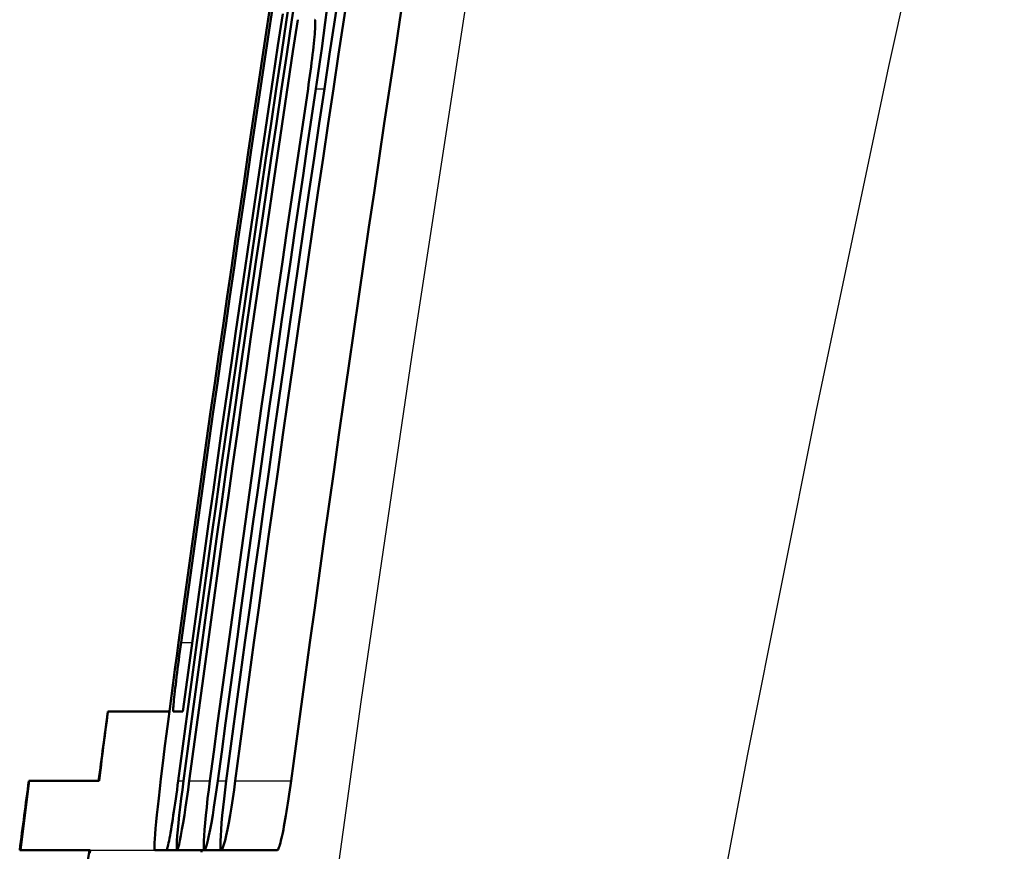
# Model space of a CAD drawing. Header units: millimetres. Extents: x 185 to 1856, y 145 to 1263.
# Tile 26 of 69: x 677 to 684, y 1137 to 1143. Entities that reach past the tile are written whole.
import ezdxf

# ---------------------------------------------------------------- set-up
doc = ezdxf.new("R2010")
doc.units = ezdxf.units.MM
doc.header["$LTSCALE"] = 5
doc.layers.add('Sichtbare Kanten(DIN)', color=7, linetype='Continuous', lineweight=50)
doc.layers.add('Sichtbare tangentiale Kanten(DIN)', color=3, linetype='Continuous', lineweight=25)

msp = doc.modelspace()

# ---------------------------------------------------------------- linework, layer by layer
at = {"layer": 'Sichtbare Kanten(DIN)'}
for p, q in [((677.8075, 1138.1818), (677.3638, 1138.1818)), ((677.836, 1138.1818), (677.9051, 1138.1818)), ((676.7309, 1137.1818), (676.795, 1137.6818)), ((676.7923, 1137.6818), (676.795, 1137.6818)), ((676.795, 1137.6818), (677.2994, 1137.6818)), ((676.7309, 1137.1818), (676.7261, 1137.1818)), ((677.2353, 1137.1818), (676.7309, 1137.1818)), ((677.7881, 1137.1818), (677.7024, 1137.1818)), ((677.7881, 1137.1818), (677.8643, 1137.1818)), ((677.8643, 1137.1818), (678.0625, 1137.1818)), ((678.0625, 1137.1818), (678.1846, 1137.1818)), ((678.1846, 1137.1818), (678.5889, 1137.1818))]:
    msp.add_line(p, q, dxfattribs=at)
at = {"layer": 'Sichtbare Kanten(DIN)', "flags": 128}
for points in [[(677.8721, 1137.6818), (677.9056, 1137.9317), (677.9393, 1138.1816), (677.9732, 1138.4315), (678.0073, 1138.6815), (678.0416, 1138.9314), (678.0761, 1139.1814), (678.1108, 1139.4313), (678.1458, 1139.6813), (678.1809, 1139.9313), (678.2162, 1140.1813), (678.2517, 1140.4313), (678.2874, 1140.6814), (678.3233, 1140.9314), (678.3595, 1141.1814), (678.3958, 1141.4314), (678.4323, 1141.6815), (678.4691, 1141.9315), (678.506, 1142.1816), (678.5431, 1142.4316), (678.5805, 1142.6817), (678.618, 1142.9317), (678.6557, 1143.1818), (678.6937, 1143.4318)], [(678.7319, 1143.4318), (678.694, 1143.1818), (678.6562, 1142.9317), (678.6187, 1142.6817), (678.5813, 1142.4316), (678.5442, 1142.1816), (678.5073, 1141.9315), (678.4705, 1141.6815), (678.434, 1141.4315), (678.3977, 1141.1814), (678.3615, 1140.9314), (678.3256, 1140.6814), (678.2899, 1140.4314), (678.2544, 1140.1813), (678.219, 1139.9313), (678.1839, 1139.6813), (678.149, 1139.4314), (678.1143, 1139.1814), (678.0798, 1138.9314), (678.0455, 1138.6815), (678.0114, 1138.4315), (677.9775, 1138.1816), (677.9438, 1137.9317), (677.9103, 1137.6818)], [(679.0418, 1143.4318), (679.0038, 1143.1818), (678.966, 1142.9318), (678.9284, 1142.6817), (678.891, 1142.4317), (678.8539, 1142.1817), (678.8169, 1141.9316), (678.7801, 1141.6816), (678.7435, 1141.4316), (678.7072, 1141.1815), (678.671, 1140.9315), (678.635, 1140.6815), (678.5992, 1140.4315), (678.5637, 1140.1815), (678.5283, 1139.9314), (678.4932, 1139.6814), (678.4582, 1139.4315), (678.4234, 1139.1815), (678.3889, 1138.9315), (678.3545, 1138.6815), (678.3204, 1138.4316), (678.2864, 1138.1817), (678.2527, 1137.9317), (678.2192, 1137.6818)], [(678.284, 1137.6818), (678.3176, 1137.9317), (678.3513, 1138.1817), (678.3853, 1138.4316), (678.4194, 1138.6815), (678.4538, 1138.9315), (678.4884, 1139.1815), (678.5231, 1139.4315), (678.5581, 1139.6815), (678.5933, 1139.9315), (678.6286, 1140.1815), (678.6642, 1140.4315), (678.7, 1140.6815), (678.736, 1140.9315), (678.7722, 1141.1816), (678.8085, 1141.4316), (678.8451, 1141.6816), (678.8819, 1141.9317), (678.9189, 1142.1817), (678.9561, 1142.4317), (678.9935, 1142.6818), (679.0311, 1142.9318), (679.0689, 1143.1818), (679.1069, 1143.4318)], [(679.5124, 1143.4318), (679.4743, 1143.1818), (679.4365, 1142.9318), (679.3989, 1142.6818), (679.3614, 1142.4317), (679.3242, 1142.1817), (679.2871, 1141.9317), (679.2503, 1141.6816), (679.2137, 1141.4316), (679.1772, 1141.1816), (679.141, 1140.9316), (679.105, 1140.6815), (679.0692, 1140.4315), (679.0335, 1140.1815), (678.9981, 1139.9315), (678.9629, 1139.6815), (678.9279, 1139.4315), (678.8931, 1139.1815), (678.8585, 1138.9315), (678.8241, 1138.6816), (678.7899, 1138.4316), (678.7559, 1138.1817), (678.7221, 1137.9317), (678.6885, 1137.6818)], [(678.5346, 1143.2651), (678.5031, 1143.0568), (678.4717, 1142.8484), (678.4405, 1142.64), (678.4094, 1142.4317), (678.3785, 1142.2233), (678.3477, 1142.0149), (678.317, 1141.8066), (678.2865, 1141.5982), (678.2561, 1141.3899), (678.2259, 1141.1815), (678.1958, 1140.9732), (678.1658, 1140.7648), (678.136, 1140.5565), (678.1063, 1140.3482), (678.0768, 1140.1399), (678.0474, 1139.9315), (678.0181, 1139.7232), (677.989, 1139.5149), (677.96, 1139.3066), (677.9312, 1139.0984), (677.9025, 1138.8901), (677.874, 1138.6818)], [(677.893, 1138.6818), (677.9216, 1138.8901), (677.9503, 1139.0984), (677.9791, 1139.3067), (678.0081, 1139.5149), (678.0372, 1139.7232), (678.0665, 1139.9316), (678.0959, 1140.1399), (678.1254, 1140.3482), (678.1551, 1140.5565), (678.1849, 1140.7649), (678.2149, 1140.9732), (678.245, 1141.1815), (678.2752, 1141.3899), (678.3056, 1141.5982), (678.3361, 1141.8066), (678.3668, 1142.015), (678.3976, 1142.2233), (678.4285, 1142.4317), (678.4596, 1142.64), (678.4908, 1142.8484), (678.5222, 1143.0568), (678.5537, 1143.2651)], [(678.6277, 1143.2234), (678.593, 1142.9942), (678.5586, 1142.765), (678.5243, 1142.5358), (678.4902, 1142.3066), (678.4562, 1142.0774), (678.4224, 1141.8482), (678.3888, 1141.619), (678.3554, 1141.3899), (678.3221, 1141.1607), (678.289, 1140.9315), (678.2561, 1140.7023), (678.2233, 1140.4731), (678.1907, 1140.2439), (678.1583, 1140.0148), (678.1261, 1139.7856), (678.094, 1139.5565), (678.0621, 1139.3273), (678.0303, 1139.0982), (677.9987, 1138.8691), (677.9673, 1138.64), (677.9361, 1138.4109), (677.9051, 1138.1818)], [(678.8672, 1142.6818), (678.8817, 1142.7794), (678.8957, 1142.8764), (678.9093, 1142.9726), (678.9223, 1143.0676), (678.9348, 1143.1611), (678.9467, 1143.2528)], [(677.9522, 1137.6818), (677.9829, 1137.9109), (678.0138, 1138.14), (678.0448, 1138.3691), (678.076, 1138.5982), (678.1074, 1138.8273), (678.139, 1139.0564), (678.1707, 1139.2856), (678.2026, 1139.5147), (678.2347, 1139.7439), (678.2669, 1139.973), (678.2993, 1140.2022), (678.3319, 1140.4314), (678.3646, 1140.6606), (678.3975, 1140.8898), (678.4306, 1141.119), (678.4639, 1141.3482), (678.4973, 1141.5774), (678.5309, 1141.8066), (678.5647, 1142.0358), (678.5986, 1142.265), (678.6327, 1142.4942), (678.667, 1142.7234), (678.7014, 1142.9526), (678.736, 1143.1818)], [(678.8579, 1143.1818), (678.8595, 1143.1807), (678.8608, 1143.1775), (678.8617, 1143.1721), (678.8623, 1143.1646), (678.8626, 1143.1551), (678.8625, 1143.1435), (678.862, 1143.1299), (678.8613, 1143.1143), (678.8602, 1143.0969), (678.8587, 1143.0778), (678.857, 1143.0569), (678.8549, 1143.0345), (678.8525, 1143.0106), (678.8498, 1142.9853), (678.8468, 1142.9586), (678.8436, 1142.9308), (678.8401, 1142.902), (678.8364, 1142.8723), (678.8324, 1142.8417), (678.8282, 1142.8105), (678.8239, 1142.7788), (678.8193, 1142.7467), (678.8147, 1142.7143), (678.8099, 1142.6818)], [(678.8099, 1142.6818), (678.7787, 1142.4735), (678.7477, 1142.2651), (678.7168, 1142.0567), (678.6861, 1141.8484), (678.6555, 1141.64), (678.625, 1141.4316), (678.5947, 1141.2233), (678.5645, 1141.0149), (678.5345, 1140.8065), (678.5046, 1140.5982), (678.4749, 1140.3898), (678.4453, 1140.1815), (678.4158, 1139.9731), (678.3865, 1139.7648), (678.3573, 1139.5565), (678.3282, 1139.3481), (678.2993, 1139.1398), (678.2705, 1138.9315), (678.2419, 1138.7232), (678.2134, 1138.5149), (678.1851, 1138.3066), (678.1569, 1138.0983), (678.1288, 1137.8901), (678.1009, 1137.6818)], [(678.1581, 1137.6818), (678.186, 1137.8901), (678.2141, 1138.0983), (678.2423, 1138.3066), (678.2707, 1138.5149), (678.2992, 1138.7232), (678.3278, 1138.9315), (678.3566, 1139.1398), (678.3855, 1139.3481), (678.4145, 1139.5565), (678.4437, 1139.7648), (678.4731, 1139.9731), (678.5026, 1140.1815), (678.5322, 1140.3898), (678.5619, 1140.5982), (678.5918, 1140.8065), (678.6219, 1141.0149), (678.652, 1141.2233), (678.6824, 1141.4316), (678.7128, 1141.64), (678.7434, 1141.8484), (678.7742, 1142.0567), (678.805, 1142.2651), (678.8361, 1142.4735), (678.8672, 1142.6818)], [(677.874, 1138.6818), (677.8607, 1138.5841), (677.8476, 1138.487), (677.8348, 1138.3907), (677.8223, 1138.2957), (677.8101, 1138.2021), (677.7983, 1138.1104), (677.787, 1138.021), (677.7762, 1137.9346), (677.7659, 1137.8514), (677.7563, 1137.7717), (677.7473, 1137.6958), (677.7389, 1137.6239), (677.7313, 1137.5565), (677.7244, 1137.494), (677.7184, 1137.4366), (677.7131, 1137.3845), (677.7087, 1137.3379), (677.7051, 1137.297), (677.7024, 1137.2622), (677.7006, 1137.2334), (677.6997, 1137.2109), (677.6997, 1137.1948), (677.7006, 1137.1851), (677.7024, 1137.1818)], [(677.836, 1138.1818), (677.8354, 1138.1829), (677.8351, 1138.1861), (677.8351, 1138.1915), (677.8354, 1138.199), (677.836, 1138.2086), (677.8369, 1138.2202), (677.838, 1138.2338), (677.8395, 1138.2493), (677.8412, 1138.2666), (677.8433, 1138.2858), (677.8455, 1138.3066), (677.8481, 1138.329), (677.8508, 1138.3529), (677.8538, 1138.3781), (677.857, 1138.4047), (677.8604, 1138.4325), (677.864, 1138.4614), (677.8678, 1138.4911), (677.8717, 1138.5217), (677.8758, 1138.5529), (677.8799, 1138.5847), (677.8842, 1138.6168), (677.8886, 1138.6492), (677.893, 1138.6818)], [(677.2994, 1137.6818), (677.3044, 1137.7209), (677.3092, 1137.7587), (677.3139, 1137.795), (677.3184, 1137.8298), (677.3226, 1137.8632), (677.3267, 1137.895), (677.3306, 1137.9252), (677.3343, 1137.9538), (677.3378, 1137.9809), (677.341, 1138.0063), (677.3441, 1138.0301), (677.3469, 1138.0523), (677.3496, 1138.0727), (677.352, 1138.0915), (677.3542, 1138.1086), (677.3562, 1138.1239), (677.3579, 1138.1374), (677.3595, 1138.1491), (677.3608, 1138.1591), (677.3618, 1138.1673), (677.3627, 1138.1736), (677.3633, 1138.1782), (677.3637, 1138.1809), (677.3638, 1138.1818)], [(677.7881, 1137.1818), (677.7894, 1137.1829), (677.7909, 1137.1862), (677.7928, 1137.1915), (677.7949, 1137.199), (677.7972, 1137.2086), (677.7998, 1137.2203), (677.8027, 1137.2338), (677.8057, 1137.2493), (677.809, 1137.2667), (677.8125, 1137.2858), (677.8161, 1137.3066), (677.82, 1137.329), (677.8239, 1137.3528), (677.828, 1137.378), (677.8322, 1137.4046), (677.8365, 1137.4324), (677.8409, 1137.4612), (677.8453, 1137.4909), (677.8498, 1137.5214), (677.8543, 1137.5527), (677.8588, 1137.5845), (677.8633, 1137.6167), (677.8677, 1137.6492), (677.8721, 1137.6818)], [(677.9103, 1137.6818), (677.9017, 1137.6168), (677.8937, 1137.5529), (677.8863, 1137.4911), (677.8797, 1137.4324), (677.8739, 1137.3781), (677.8691, 1137.3287), (677.8654, 1137.2854), (677.8628, 1137.249), (677.8614, 1137.2199), (677.8612, 1137.1988), (677.8622, 1137.186), (677.8644, 1137.1818), (677.8677, 1137.1863), (677.8721, 1137.1993), (677.8776, 1137.2206), (677.8839, 1137.2497), (677.8911, 1137.2861), (677.8989, 1137.3293), (677.9073, 1137.3784), (677.9161, 1137.4327), (677.9251, 1137.4912), (677.9342, 1137.5529), (677.9433, 1137.6168), (677.9522, 1137.6818)], [(678.1009, 1137.6818), (678.0924, 1137.6168), (678.0846, 1137.5529), (678.0775, 1137.491), (678.0713, 1137.4322), (678.0661, 1137.3778), (678.062, 1137.3285), (678.059, 1137.2852), (678.0572, 1137.2488), (678.0567, 1137.2197), (678.0574, 1137.1987), (678.0594, 1137.1859), (678.0626, 1137.1818), (678.067, 1137.1864), (678.0724, 1137.1994), (678.0788, 1137.2207), (678.0861, 1137.2499), (678.0941, 1137.2864), (678.1026, 1137.3295), (678.1117, 1137.3787), (678.121, 1137.4329), (678.1304, 1137.4912), (678.1399, 1137.5529), (678.1492, 1137.6168), (678.1581, 1137.6818)], [(678.2192, 1137.6818), (678.2107, 1137.6167), (678.203, 1137.5528), (678.1961, 1137.4909), (678.1901, 1137.4321), (678.1851, 1137.3777), (678.1813, 1137.3284), (678.1787, 1137.2851), (678.1774, 1137.2486), (678.1773, 1137.2196), (678.1785, 1137.1986), (678.181, 1137.1859), (678.1847, 1137.1818), (678.1896, 1137.1864), (678.1955, 1137.1995), (678.2024, 1137.2208), (678.2101, 1137.25), (678.2185, 1137.2865), (678.2274, 1137.3296), (678.2368, 1137.3788), (678.2464, 1137.4329), (678.2561, 1137.4913), (678.2657, 1137.553), (678.2751, 1137.6168), (678.284, 1137.6818)], [(678.6885, 1137.6818), (678.684, 1137.6491), (678.6795, 1137.6166), (678.6748, 1137.5844), (678.6701, 1137.5526), (678.6653, 1137.5213), (678.6604, 1137.4908), (678.6556, 1137.4611), (678.6507, 1137.4323), (678.6459, 1137.4046), (678.6411, 1137.378), (678.6363, 1137.3527), (678.6317, 1137.3289), (678.6271, 1137.3065), (678.6227, 1137.2858), (678.6184, 1137.2667), (678.6143, 1137.2494), (678.6103, 1137.2338), (678.6066, 1137.2203), (678.603, 1137.2087), (678.5997, 1137.1991), (678.5966, 1137.1916), (678.5938, 1137.1862), (678.5912, 1137.1829), (678.5889, 1137.1818)], [(677.2323, 1137.1585), (677.2353, 1137.1818)], [(678.0402, 1137.166), (678.0422, 1137.1818)]]:
    msp.add_lwpolyline(points, dxfattribs=at)
at = {"layer": 'Sichtbare Kanten(DIN)'}
for radius, start, end in [(320.8, 172.313615, 172.402946), (321.3, 172.414838, 172.504778), (320.8, 172.493029, 172.583093)]:
    msp.add_arc((995.2808, 1095.2703), radius, start, end, dxfattribs=at)
at = {"layer": 'Sichtbare tangentiale Kanten(DIN)'}
for p, q in [((678.8672, 1142.6818), (678.9284, 1142.6818)), ((677.893, 1138.6818), (677.9731, 1138.6818)), ((677.8721, 1137.6818), (677.9103, 1137.6818)), ((677.9522, 1137.6818), (678.1009, 1137.6818)), ((678.1581, 1137.6818), (678.2192, 1137.6818)), ((678.284, 1137.6818), (678.6885, 1137.6818)), ((677.2353, 1137.1818), (677.7024, 1137.1818))]:
    msp.add_line(p, q, dxfattribs=at)
at = {"layer": 'Sichtbare tangentiale Kanten(DIN)', "flags": 128}
for points in [[(683.7243, 1163.1836), (683.1864, 1160.7041), (682.667, 1158.2214), (682.1661, 1155.7356), (681.6839, 1153.2471), (681.2207, 1150.7561), (680.7766, 1148.2627), (680.3517, 1145.7659), (679.9459, 1143.2651), (679.5595, 1140.7606), (679.1927, 1138.2525), (678.8456, 1135.7412), (678.5186, 1133.2266), (678.2116, 1130.7091), (677.925, 1128.1889), (677.6589, 1125.666), (677.4134, 1123.1408)], [(679.5786, 1122.8969), (679.911, 1125.3999), (680.2714, 1127.9005), (680.6595, 1130.3985), (681.0751, 1132.8937), (681.518, 1135.386), (681.9878, 1137.8751), (682.4845, 1140.3608), (683.0076, 1142.8429), (683.557, 1145.3214), (684.1323, 1147.7959), (684.7335, 1150.2671), (685.3606, 1152.736), (686.0133, 1155.2023), (686.6914, 1157.6659), (687.3946, 1160.1264), (688.1226, 1162.5836)]]:
    msp.add_lwpolyline(points, dxfattribs=at)

doc.saveas('drawing.dxf')
